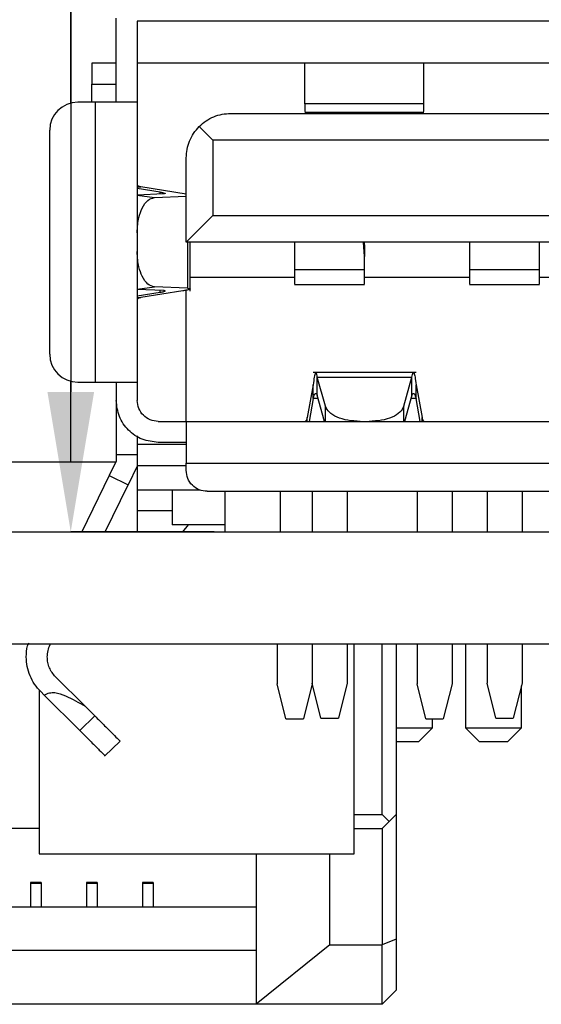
# Model space of a CAD drawing. Header units: millimetres. Extents: x 1603 to 1900, y 1655 to 2075.
# Tile 45 of 52: x 1839 to 1846, y 1864 to 1878. Entities that reach past the tile are written whole.
import ezdxf

# ---------------------------------------------------------------- set-up
doc = ezdxf.new("R2010")
doc.units = ezdxf.units.MM
doc.styles.add('黑体高度2mm', font='simhei.ttf', dxfattribs={"height": 2})
doc.dimstyles.new('红色高度2mm', dxfattribs={"dimtxt": 2, "dimasz": 2, "dimexe": 0, "dimexo": 0, "dimtad": 1, "dimdec": 1, "dimtxsty": '黑体高度2mm', "dimcen": 2.5, "dimclrd": 1, "dimclre": 1, "dimclrt": 1, "dimadec": 0, "dimazin": 0, "dimtfac": 1, "dimtdec": 1, "dimtmove": 0, "dimatfit": 3, "dimfxl": 1, "dimarcsym": 0})

# ---------------------------------------------------------------- blocks, each defined once
blk = doc.blocks.new('*D118')
at = {"color": 1, "lineweight": -2, "transparency": 16777216}
for p, q in [((1841.538, 1887.202), (1839.488, 1887.202)), ((1839.488, 1885.202), (1839.488, 1872.862)), ((1841.538, 1870.862), (1839.488, 1870.862))]:
    blk.add_line(p, q, dxfattribs=at)
at = {"color": 1, "transparency": 16777216}
for points in [[(1839.155, 1885.202), (1839.822, 1885.202), (1839.488, 1887.202)], [(1839.155, 1872.862), (1839.822, 1872.862), (1839.488, 1870.862)]]:
    blk.add_solid(points, dxfattribs=at)
at = {"layer": 'Defpoints', "color": 0, "transparency": 16777216}
for p in [(1841.538, 1887.202), (1839.488, 1870.862), (1841.538, 1870.862)]:
    blk.add_point(p, dxfattribs=at)
at = {"color": 1, "transparency": 16777216, "insert": (1837.74, 1879.032), "char_height": 2, "attachment_point": 5, "rotation": 90, "style": '黑体高度2mm'}
blk.add_mtext('16,3', dxfattribs=at)

msp = doc.modelspace()

# ---------------------------------------------------------------- linework, layer by layer
at = {"color": 7, "linetype": 'Continuous', "lineweight": 25}
for p, q in [((1839.488, 1876.989), (1839.488, 1881.514)), ((1840.138, 1877.002), (1840.138, 1878.202)), ((1852.938, 1878.162), (1840.438, 1878.162)), ((1840.438, 1878.162), (1840.438, 1877.002)), ((1840.138, 1877.562), (1839.788, 1877.562)), ((1852.938, 1877.562), (1840.438, 1877.562)), ((1842.836, 1876.979), (1842.836, 1877.562)), ((1844.534, 1876.979), (1844.534, 1877.562)), ((1839.788, 1877.002), (1839.788, 1877.262)), ((1839.788, 1877.262), (1840.138, 1877.262)), ((1839.838, 1877.002), (1839.588, 1877.002)), ((1839.838, 1877.002), (1839.838, 1873.002)), ((1840.438, 1877.002), (1840.438, 1873.002)), ((1844.534, 1876.979), (1842.836, 1876.979)), ((1841.773, 1876.842), (1851.603, 1876.842)), ((1842.836, 1876.862), (1844.534, 1876.862)), ((1839.188, 1873.402), (1839.188, 1876.602)), ((1841.519, 1876.46), (1841.324, 1876.656)), ((1840.44, 1876.503), (1840.438, 1876.503)), ((1841.519, 1876.46), (1841.519, 1875.383)), ((1851.857, 1876.46), (1841.519, 1876.46)), ((1841.138, 1875.002), (1841.138, 1876.207)), ((1840.438, 1875.792), (1840.492, 1875.792)), ((1840.767, 1875.717), (1840.438, 1875.769)), ((1840.812, 1875.692), (1840.438, 1875.676)), ((1841.138, 1875.688), (1840.492, 1875.792)), ((1840.683, 1875.64), (1841.138, 1875.659)), ((1841.519, 1875.383), (1841.138, 1875.002)), ((1841.519, 1875.383), (1851.857, 1875.383)), ((1852.238, 1875.002), (1841.138, 1875.002)), ((1841.155, 1875.002), (1841.155, 1874.343)), ((1841.196, 1874.304), (1841.196, 1875.002)), ((1842.688, 1875.002), (1842.688, 1874.61)), ((1843.688, 1874.796), (1843.67, 1875.002)), ((1843.682, 1875.002), (1843.688, 1874.929)), ((1843.688, 1874.929), (1843.688, 1875.002)), ((1845.188, 1875.002), (1845.188, 1874.61)), ((1846.188, 1874.61), (1846.188, 1875.002)), ((1843.688, 1874.929), (1843.688, 1874.796)), ((1843.688, 1874.61), (1843.688, 1874.796)), ((1842.688, 1874.61), (1843.688, 1874.61)), ((1845.188, 1874.61), (1846.188, 1874.61)), ((1841.196, 1874.502), (1842.688, 1874.502)), ((1843.688, 1874.502), (1845.188, 1874.502)), ((1846.188, 1874.502), (1847.188, 1874.502)), ((1840.812, 1874.311), (1840.438, 1874.327)), ((1840.438, 1874.234), (1840.767, 1874.286)), ((1841.088, 1874.307), (1840.492, 1874.212)), ((1841.155, 1874.343), (1840.683, 1874.364)), ((1841.138, 1872.442), (1841.138, 1874.316)), ((1842.688, 1874.399), (1843.688, 1874.399)), ((1845.188, 1874.399), (1846.188, 1874.399)), ((1840.438, 1874.212), (1840.492, 1874.212)), ((1840.438, 1873.5), (1840.44, 1873.5)), ((1844.425, 1873.142), (1842.952, 1873.142)), ((1839.488, 1871.862), (1839.488, 1873.014)), ((1839.588, 1873.002), (1839.838, 1873.002)), ((1840.138, 1873.002), (1840.138, 1872.742)), ((1840.438, 1873.002), (1840.438, 1872.742)), ((1843.129, 1872.657), (1843.012, 1873.075)), ((1843.012, 1873.075), (1844.365, 1873.075)), ((1843.012, 1872.815), (1843.012, 1873.075)), ((1844.248, 1872.657), (1844.365, 1873.075)), ((1844.365, 1872.815), (1844.365, 1873.075)), ((1842.954, 1872.963), (1842.868, 1872.495)), ((1842.954, 1872.77), (1842.954, 1872.963)), ((1844.423, 1872.77), (1844.423, 1872.963)), ((1844.423, 1872.963), (1844.509, 1872.495)), ((1840.138, 1872.742), (1840.138, 1871.962)), ((1842.954, 1872.77), (1842.894, 1872.442)), ((1843.117, 1872.442), (1843.012, 1872.815)), ((1844.365, 1872.815), (1844.26, 1872.442)), ((1844.483, 1872.442), (1844.423, 1872.77)), ((1840.738, 1872.442), (1841.138, 1872.442)), ((1841.138, 1872.442), (1846.678, 1872.442)), ((1841.936, 1872.443), (1841.936, 1872.442)), ((1842.868, 1872.442), (1842.868, 1872.495)), ((1844.509, 1872.442), (1844.509, 1872.495)), ((1845.441, 1872.442), (1845.441, 1872.443)), ((1840.438, 1872.234), (1840.438, 1872.112)), ((1841.138, 1872.112), (1840.438, 1872.112)), ((1840.438, 1872.112), (1840.438, 1871.812)), ((1841.138, 1872.142), (1840.738, 1872.142)), ((1840.438, 1871.962), (1840.138, 1871.962)), ((1840.138, 1871.962), (1840.138, 1871.872)), ((1835.689, 1871.862), (1840.133, 1871.862)), ((1840.138, 1871.872), (1840.039, 1871.668)), ((1840.438, 1871.802), (1840.309, 1871.537)), ((1840.438, 1871.812), (1840.438, 1871.462)), ((1840.438, 1871.812), (1841.138, 1871.812)), ((1841.138, 1871.842), (1846.678, 1871.842)), ((1841.138, 1871.742), (1841.138, 1871.842)), ((1840.039, 1871.668), (1839.646, 1870.862)), ((1840.039, 1871.668), (1840.309, 1871.537)), ((1839.98, 1870.862), (1840.309, 1871.537)), ((1840.438, 1871.462), (1841.338, 1871.462)), ((1840.438, 1871.462), (1840.438, 1871.162)), ((1840.938, 1871.462), (1840.938, 1870.962)), ((1841.438, 1871.442), (1846.678, 1871.442)), ((1841.688, 1871.442), (1841.688, 1870.862)), ((1842.488, 1870.862), (1842.488, 1871.442)), ((1842.938, 1871.429), (1842.938, 1870.862)), ((1843.438, 1871.429), (1843.438, 1870.862)), ((1844.438, 1871.442), (1844.438, 1870.862)), ((1844.938, 1871.442), (1844.938, 1870.862)), ((1845.438, 1871.429), (1845.438, 1870.862)), ((1845.938, 1871.429), (1845.938, 1870.862)), ((1840.938, 1871.162), (1840.438, 1871.162)), ((1840.438, 1871.162), (1840.438, 1870.862)), ((1841.688, 1870.962), (1840.938, 1870.962)), ((1841.088, 1870.862), (1841.172, 1870.962)), ((1835.689, 1870.862), (1873.189, 1870.862)), ((1806.189, 1869.262), (1873.189, 1869.262)), ((1842.438, 1869.262), (1842.438, 1868.692)), ((1842.938, 1869.262), (1842.938, 1868.702)), ((1843.438, 1869.262), (1843.438, 1868.702)), ((1843.539, 1866.262), (1843.539, 1869.262)), ((1843.939, 1866.822), (1843.939, 1869.262)), ((1844.139, 1869.262), (1844.139, 1866.822)), ((1844.438, 1869.262), (1844.438, 1868.692)), ((1844.938, 1869.262), (1844.938, 1868.692)), ((1845.128, 1869.262), (1845.128, 1868.062)), ((1845.438, 1869.262), (1845.438, 1868.702)), ((1845.938, 1869.262), (1845.938, 1868.702)), ((1839.695, 1868.37), (1839.271, 1868.792)), ((1842.563, 1868.192), (1842.438, 1868.692)), ((1842.938, 1868.692), (1842.813, 1868.192)), ((1843.063, 1868.202), (1842.938, 1868.702)), ((1842.938, 1868.702), (1842.938, 1868.692)), ((1843.438, 1868.702), (1843.313, 1868.202)), ((1844.563, 1868.192), (1844.438, 1868.692)), ((1844.938, 1868.692), (1844.813, 1868.192)), ((1845.563, 1868.202), (1845.438, 1868.702)), ((1845.938, 1868.702), (1845.813, 1868.202)), ((1845.928, 1868.062), (1845.928, 1868.662)), ((1839.039, 1868.604), (1839.039, 1866.262)), ((1839.059, 1868.58), (1839.108, 1868.531)), ((1839.108, 1868.531), (1839.616, 1868.025)), ((1839.695, 1868.37), (1839.832, 1868.233)), ((1839.616, 1868.025), (1839.832, 1868.233)), ((1842.563, 1868.192), (1842.813, 1868.192)), ((1843.063, 1868.202), (1843.313, 1868.202)), ((1844.563, 1868.192), (1844.813, 1868.192)), ((1844.658, 1868.062), (1844.658, 1868.192)), ((1845.563, 1868.202), (1845.813, 1868.202)), ((1844.139, 1868.062), (1844.658, 1868.062)), ((1844.458, 1867.862), (1844.658, 1868.062)), ((1845.128, 1868.062), (1845.328, 1867.862)), ((1845.128, 1868.062), (1845.528, 1868.062)), ((1845.528, 1868.062), (1845.928, 1868.062)), ((1845.728, 1867.862), (1845.928, 1868.062)), ((1839.97, 1867.656), (1840.195, 1867.874)), ((1844.258, 1867.862), (1844.139, 1867.862)), ((1844.458, 1867.862), (1844.258, 1867.862)), ((1845.528, 1867.862), (1845.328, 1867.862)), ((1845.728, 1867.862), (1845.528, 1867.862)), ((1843.539, 1866.822), (1843.939, 1866.822)), ((1843.939, 1866.822), (1844.039, 1866.722)), ((1844.139, 1866.822), (1844.039, 1866.722)), ((1844.139, 1866.822), (1844.139, 1865.044)), ((1844.039, 1866.722), (1843.939, 1866.622)), ((1839.039, 1866.622), (1826.609, 1866.622)), ((1843.539, 1866.622), (1843.939, 1866.622)), ((1843.939, 1866.622), (1843.939, 1864.962)), ((1839.039, 1866.262), (1843.539, 1866.262)), ((1842.139, 1866.262), (1842.139, 1864.887)), ((1843.189, 1864.962), (1843.189, 1866.262)), ((1839.064, 1865.852), (1838.914, 1865.852)), ((1838.914, 1865.852), (1838.914, 1865.839)), ((1839.064, 1865.839), (1838.914, 1865.839)), ((1838.914, 1865.839), (1838.914, 1865.502)), ((1839.064, 1865.852), (1839.064, 1865.839)), ((1839.064, 1865.839), (1839.064, 1865.502)), ((1839.864, 1865.852), (1839.714, 1865.852)), ((1839.714, 1865.852), (1839.714, 1865.839)), ((1839.864, 1865.839), (1839.714, 1865.839)), ((1839.714, 1865.839), (1839.714, 1865.502)), ((1839.864, 1865.852), (1839.864, 1865.839)), ((1839.864, 1865.839), (1839.864, 1865.502)), ((1840.664, 1865.852), (1840.514, 1865.852)), ((1840.514, 1865.852), (1840.514, 1865.839)), ((1840.664, 1865.839), (1840.514, 1865.839)), ((1840.514, 1865.839), (1840.514, 1865.502)), ((1840.664, 1865.852), (1840.664, 1865.839)), ((1840.664, 1865.839), (1840.664, 1865.502)), ((1842.139, 1865.502), (1826.024, 1865.502)), ((1844.139, 1865.044), (1843.939, 1864.962)), ((1844.139, 1865.044), (1844.139, 1864.312)), ((1826.024, 1864.887), (1842.139, 1864.887)), ((1843.189, 1864.962), (1842.139, 1864.112)), ((1842.139, 1864.887), (1842.139, 1864.112)), ((1843.189, 1864.962), (1843.939, 1864.962)), ((1843.939, 1864.112), (1843.939, 1864.962)), ((1844.139, 1864.312), (1843.939, 1864.112)), ((1842.139, 1864.112), (1825.339, 1864.112)), ((1843.939, 1864.112), (1842.139, 1864.112))]:
    msp.add_line(p, q, dxfattribs=at)
at = {"color": 8, "linetype": 'Continuous', "lineweight": 25}
for p, q in [((1840.438, 1875.674), (1840.683, 1875.64)), ((1840.767, 1875.69), (1840.767, 1875.717)), ((1840.438, 1874.329), (1840.683, 1874.364)), ((1840.767, 1874.286), (1840.767, 1874.313)), ((1843.024, 1872.77), (1842.954, 1872.77)), ((1844.423, 1872.77), (1844.352, 1872.77)), ((1843.129, 1872.442), (1843.129, 1872.657)), ((1844.248, 1872.442), (1844.248, 1872.657))]:
    msp.add_line(p, q, dxfattribs=at)
at = {"color": 7, "linetype": 'Continuous', "lineweight": 25}
for centre, start, end in [((1839.588, 1876.602), 90, 180), ((1839.588, 1873.402), 180, 270)]:
    msp.add_arc(centre, 0.4, start, end, dxfattribs=at)
for points in [[(1839.788, 1877.562), (1839.788, 1877.557), (1839.788, 1877.548), (1839.788, 1877.479), (1839.788, 1877.379), (1839.788, 1877.301), (1839.788, 1877.262)], [(1840.438, 1877.002), (1840.429, 1877.002), (1840.411, 1877.002), (1840.273, 1877.002), (1840.074, 1877.002), (1839.917, 1877.002), (1839.838, 1877.002)], [(1840.492, 1875.792), (1840.484, 1875.794), (1840.468, 1875.798), (1840.452, 1875.805), (1840.44, 1875.811), (1840.439, 1875.816), (1840.438, 1875.818)], [(1840.492, 1874.212), (1840.484, 1874.209), (1840.468, 1874.205), (1840.452, 1874.198), (1840.44, 1874.192), (1840.439, 1874.187), (1840.438, 1874.185)], [(1839.838, 1873.002), (1839.917, 1873.002), (1840.074, 1873.002), (1840.273, 1873.002), (1840.411, 1873.002), (1840.429, 1873.002), (1840.438, 1873.002)], [(1842.983, 1873.134), (1842.978, 1873.118), (1842.968, 1873.088), (1842.959, 1873.004), (1842.954, 1872.963)], [(1844.394, 1873.134), (1844.399, 1873.118), (1844.409, 1873.088), (1844.418, 1873.004), (1844.423, 1872.963)], [(1840.738, 1872.142), (1840.66, 1872.151), (1840.503, 1872.169), (1840.304, 1872.307), (1840.165, 1872.506), (1840.147, 1872.663), (1840.138, 1872.742)], [(1840.738, 1872.442), (1840.699, 1872.446), (1840.62, 1872.455), (1840.521, 1872.524), (1840.452, 1872.624), (1840.443, 1872.702), (1840.438, 1872.742)], [(1842.954, 1872.77), (1842.959, 1872.786), (1842.968, 1872.819), (1842.983, 1872.842), (1842.997, 1872.844), (1843.007, 1872.824), (1843.012, 1872.815)], [(1844.365, 1872.815), (1844.37, 1872.824), (1844.38, 1872.844), (1844.394, 1872.842), (1844.409, 1872.819), (1844.418, 1872.786), (1844.423, 1872.77)], [(1843.624, 1872.442), (1843.565, 1872.445), (1843.445, 1872.451), (1843.29, 1872.499), (1843.173, 1872.569), (1843.144, 1872.628), (1843.129, 1872.657)], [(1844.248, 1872.657), (1844.233, 1872.628), (1844.204, 1872.569), (1844.087, 1872.499), (1843.932, 1872.451), (1843.812, 1872.445), (1843.752, 1872.442)], [(1841.138, 1872.442), (1841.138, 1872.433), (1841.138, 1872.414), (1841.138, 1872.276), (1841.138, 1872.077), (1841.138, 1871.92), (1841.138, 1871.842)], [(1842.868, 1872.495), (1842.865, 1872.487), (1842.86, 1872.471), (1842.853, 1872.455), (1842.845, 1872.444), (1842.84, 1872.442), (1842.838, 1872.442)], [(1844.509, 1872.495), (1844.511, 1872.487), (1844.516, 1872.471), (1844.524, 1872.455), (1844.531, 1872.444), (1844.536, 1872.442), (1844.539, 1872.442)], [(1841.438, 1871.442), (1841.399, 1871.446), (1841.32, 1871.455), (1841.221, 1871.524), (1841.152, 1871.624), (1841.143, 1871.702), (1841.138, 1871.742)], [(1839.153, 1869.075), (1839.155, 1869.106), (1839.159, 1869.167), (1839.182, 1869.223), (1839.194, 1869.251)], [(1839.059, 1868.58), (1839.029, 1868.614), (1838.967, 1868.682), (1838.903, 1868.805), (1838.861, 1868.938), (1838.856, 1869.029), (1838.853, 1869.075)], [(1839.271, 1868.792), (1839.254, 1868.812), (1839.218, 1868.851), (1839.182, 1868.921), (1839.158, 1868.997), (1839.155, 1869.049), (1839.153, 1869.075)]]:
    msp.add_open_spline(points, degree=3, dxfattribs=at)
for points, knots in [([(1842.836, 1876.979), (1842.836, 1876.94), (1842.836, 1876.873), (1842.836, 1876.87), (1842.836, 1876.868)], [0, 0, 0, 0, 0.562108, 1, 1, 1, 1]), ([(1844.534, 1876.868), (1844.534, 1876.87), (1844.534, 1876.873), (1844.534, 1876.94), (1844.534, 1876.979)], [0, 0, 0, 0, 0.437892, 1, 1, 1, 1]), ([(1841.324, 1876.656), (1841.355, 1876.683), (1841.412, 1876.735), (1841.525, 1876.795), (1841.646, 1876.834), (1841.733, 1876.839), (1841.773, 1876.842)], [0, 0, 0, 0, 0.311752, 0.575362, 0.799941, 1, 1, 1, 1]), ([(1841.138, 1876.207), (1841.141, 1876.247), (1841.146, 1876.334), (1841.185, 1876.455), (1841.245, 1876.568), (1841.297, 1876.625), (1841.324, 1876.656)], [0, 0, 0, 0, 0.200058, 0.424636, 0.688247, 1, 1, 1, 1]), ([(1840.767, 1875.717), (1840.783, 1875.714), (1840.816, 1875.708), (1840.839, 1875.701), (1840.841, 1875.695), (1840.821, 1875.693), (1840.812, 1875.692)], [0, 0, 0, 0, 0.251224, 0.499919, 0.747416, 1, 1, 1, 1]), ([(1840.438, 1875.136), (1840.44, 1875.176), (1840.442, 1875.251), (1840.465, 1875.374), (1840.509, 1875.503), (1840.587, 1875.614), (1840.652, 1875.631), (1840.683, 1875.64)], [0, 0, 0, 0, 0.1554823, 0.2909097, 0.5008216, 0.7568979, 1, 1, 1, 1]), ([(1840.683, 1874.364), (1840.652, 1874.372), (1840.587, 1874.389), (1840.509, 1874.5), (1840.465, 1874.629), (1840.442, 1874.752), (1840.44, 1874.827), (1840.438, 1874.867)], [0, 0, 0, 0, 0.24308, 0.499178, 0.709058, 0.844494, 1, 1, 1, 1]), ([(1842.688, 1874.61), (1842.688, 1874.575), (1842.688, 1874.506), (1842.688, 1874.437), (1842.688, 1874.4), (1842.688, 1874.402), (1842.688, 1874.403)], [0, 0, 0, 0, 0.283323, 0.566647, 0.84997, 1, 1, 1, 1]), ([(1843.688, 1874.403), (1843.688, 1874.402), (1843.688, 1874.4), (1843.688, 1874.437), (1843.688, 1874.506), (1843.688, 1874.575), (1843.688, 1874.61)], [0, 0, 0, 0, 0.15003, 0.433353, 0.716677, 1, 1, 1, 1]), ([(1845.188, 1874.61), (1845.188, 1874.575), (1845.188, 1874.506), (1845.188, 1874.437), (1845.188, 1874.4), (1845.188, 1874.402), (1845.188, 1874.403)], [0, 0, 0, 0, 0.283323, 0.566647, 0.84997, 1, 1, 1, 1]), ([(1846.188, 1874.403), (1846.188, 1874.402), (1846.188, 1874.4), (1846.188, 1874.437), (1846.188, 1874.506), (1846.188, 1874.575), (1846.188, 1874.61)], [0, 0, 0, 0, 0.15003, 0.433353, 0.716677, 1, 1, 1, 1]), ([(1840.767, 1874.286), (1840.777, 1874.288), (1840.798, 1874.292), (1840.825, 1874.298), (1840.841, 1874.303), (1840.837, 1874.309), (1840.82, 1874.31), (1840.812, 1874.311)], [0, 0, 0, 0, 0.156174, 0.30351, 0.570531, 0.802683, 1, 1, 1, 1]), ([(1841.155, 1874.343), (1841.17, 1874.342), (1841.197, 1874.34), (1841.197, 1874.332), (1841.173, 1874.323), (1841.134, 1874.315), (1841.104, 1874.31), (1841.088, 1874.307)], [0, 0, 0, 0, 0.246897, 0.467456, 0.701489, 0.842787, 1, 1, 1, 1]), ([(1843.012, 1873.075), (1843.007, 1873.101), (1843, 1873.141), (1842.992, 1873.136), (1842.99, 1873.134)], [0, 0, 0, 0, 0.666667, 1, 1, 1, 1]), ([(1844.365, 1873.075), (1844.37, 1873.101), (1844.377, 1873.141), (1844.384, 1873.136), (1844.387, 1873.134)], [0, 0, 0, 0, 0.666667, 1, 1, 1, 1]), ([(1838.853, 1869.075), (1838.855, 1869.129), (1838.857, 1869.199), (1838.882, 1869.263), (1838.887, 1869.278)], [0, 0, 0, 0, 0.7681952, 1, 1, 1, 1]), ([(1839.108, 1868.531), (1839.133, 1868.543), (1839.182, 1868.566), (1839.29, 1868.57), (1839.465, 1868.501), (1839.603, 1868.422), (1839.695, 1868.37)], [0, 0, 0, 0, 0.1291999, 0.2496208, 0.4992131, 1, 1, 1, 1]), ([(1839.832, 1868.233), (1839.88, 1868.185), (1839.977, 1868.089), (1840.096, 1867.97), (1840.178, 1867.888), (1840.189, 1867.878), (1840.194, 1867.872)], [0, 0, 0, 0, 0.2498604, 0.5000001, 0.7501398, 1, 1, 1, 1]), ([(1839.616, 1868.025), (1839.645, 1867.996), (1839.702, 1867.939), (1839.803, 1867.839), (1839.899, 1867.742), (1839.967, 1867.675), (1839.975, 1867.667), (1839.978, 1867.664)], [0, 0, 0, 0, 0.150832, 0.29439, 0.558392, 0.79363, 1, 1, 1, 1])]:
    msp.add_open_spline(points, degree=3, knots=knots, dxfattribs=at)

# ---------------------------------------------------------------- dimensions: what is measured, and where the dimension line sits
dim = msp.add_linear_dim(base=(1839.488, 1870.862), p1=(1841.538, 1887.202), p2=(1841.538, 1870.862), angle=90, dimstyle='红色高度2mm')
dim.commit()
dim.dimension.update_dxf_attribs({"geometry": '*D118', "text_midpoint": (1837.74, 1879.032)})

doc.saveas('drawing.dxf')
